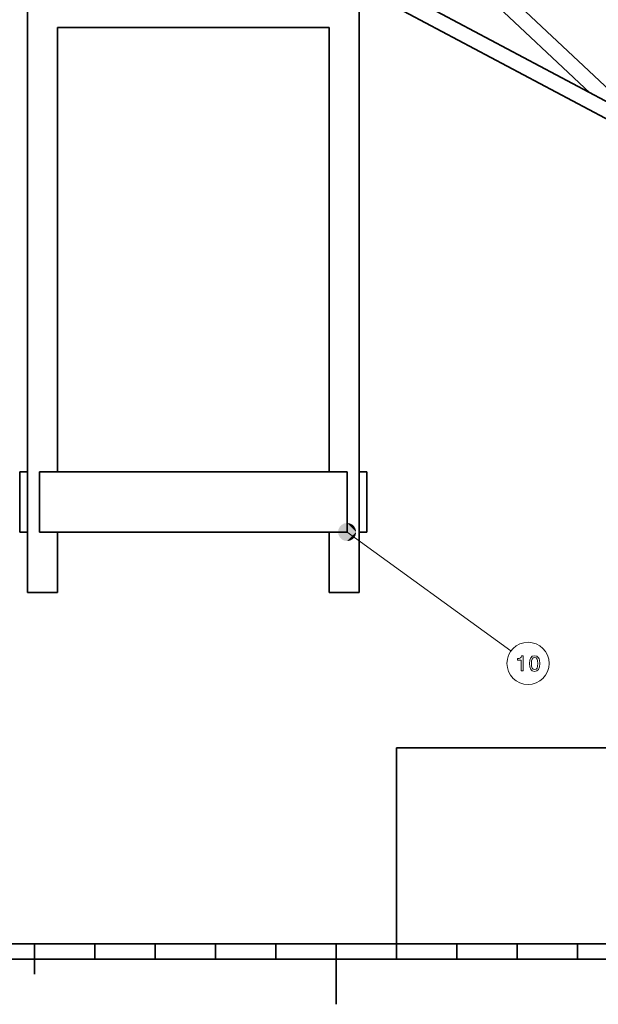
# Model space of a CAD drawing. Extents: x 0 to 420, y 0 to 297.
# Tile 10 of 39: x 158 to 253, y 0 to 163. Entities that reach past the tile are written whole.
import ezdxf

# ---------------------------------------------------------------- set-up
doc = ezdxf.new("R2010")
doc.units = 0

msp = doc.modelspace()

# ---------------------------------------------------------------- linework, layer by layer
at = {"color": 7, "lineweight": 35}
for p, q in [((257.134186, 149.768448), (211.080353, 192.942413)), ((252.078064, 151.026794), (211.080353, 189.460815)), ((191.32135, 183.331787), (397.436737, 73.738304)), ((190.128891, 181.089111), (396.244263, 71.495621)), ((158.810379, 68.257339), (158.810379, 164.422653)), ((213.810394, 68.257339), (213.810394, 164.422653)), ((208.810394, 161.882645), (163.810379, 161.882645)), ((163.810379, 88.257339), (163.810379, 161.882645)), ((208.810394, 88.257339), (208.810394, 161.882645)), ((160.810379, 88.257339), (211.810394, 88.257339)), ((160.810379, 78.257347), (211.810394, 78.257347)), ((220, 10), (220, 42.5)), ((220, 42.5), (410, 42.5)), ((10, 10), (410, 10)), ((220, 10), (410, 10)), ((220, 10), (410, 10)), ((220, 10), (410, 10)), ((110, 7.5), (310, 7.5))]:
    msp.add_line(p, q, dxfattribs=at)
at = {"color": 7, "lineweight": 35, "ltscale": 0.03175}
for p, q in [((158.810379, 88.257339), (157.54039, 88.257339)), ((213.810394, 88.257339), (215.080383, 88.257339)), ((158.810379, 78.257347), (157.54039, 78.257347)), ((213.810394, 78.257347), (215.080383, 78.257347))]:
    msp.add_line(p, q, dxfattribs=at)
at = {"color": 7, "lineweight": 35, "ltscale": 0.25}
for p, q in [((157.54039, 78.257347), (157.54039, 88.257339)), ((160.810379, 78.257347), (160.810379, 88.257339)), ((211.810394, 78.257347), (211.810394, 88.257339)), ((215.080383, 78.257347), (215.080383, 88.257339)), ((163.810379, 68.257339), (163.810379, 78.257347)), ((208.810394, 68.257339), (208.810394, 78.257347)), ((210, 10), (210, 0))]:
    msp.add_line(p, q, dxfattribs=at)
at = {"color": 7, "lineweight": 13}
msp.add_line((211.810333, 78.257332), (238.978027, 58.545784), dxfattribs=at)
at = {"color": 7, "lineweight": 35, "ltscale": 0.125}
for p, q in [((163.810379, 68.257339), (158.810379, 68.257339)), ((213.810394, 68.257339), (208.810394, 68.257339)), ((160, 10), (160, 5))]:
    msp.add_line(p, q, dxfattribs=at)
at = {"color": 7, "lineweight": 35, "ltscale": 0.0625}
for p, q in [((170, 10), (170, 7.5)), ((180, 10), (180, 7.5)), ((190, 10), (190, 7.5)), ((200, 10), (200, 7.5)), ((220, 10), (220, 7.5)), ((230, 10), (230, 7.5)), ((240, 10), (240, 7.5)), ((250, 10), (250, 7.5))]:
    msp.add_line(p, q, dxfattribs=at)
at = {"color": 7, "lineweight": 13}
for points in [[(240.664261, 55.238583), (240.992065, 55.238583), (240.992065, 57.756596), (240.747116, 57.756596), (240.682266, 57.536854), (240.552582, 57.38916), (240.354462, 57.302704), (240.080688, 57.273884), (240.080688, 57.01812), (240.664261, 57.01812)], [(242.029526, 56.459763), (242.083572, 55.894203), (242.252869, 55.490746), (242.523041, 55.245789), (242.89769, 55.166538), (243.268723, 55.245789), (243.538895, 55.490746), (243.704605, 55.894203), (243.762238, 56.459763), (243.704605, 57.021725), (243.636154, 57.245068), (243.538895, 57.428783), (243.268723, 57.67374), (242.89769, 57.756596), (242.523041, 57.67374), (242.252869, 57.425182), (242.083572, 57.021725)], [(242.375351, 56.459763), (242.404175, 56.895641), (242.494232, 57.209045), (242.656326, 57.392761), (242.89769, 57.457603), (243.135437, 57.392761), (243.297546, 57.209045), (243.387604, 56.895641), (243.416412, 56.459763), (243.387604, 56.020283), (243.297546, 55.706882), (243.135437, 55.523163), (242.89769, 55.461926), (242.656326, 55.523163), (242.494232, 55.706882), (242.404175, 56.020283)]]:
    msp.add_lwpolyline(points, close=True, dxfattribs=at)
msp.add_circle((241.8134, 56.488583), 3.503053, dxfattribs=at)
for points in [[(213.310333, 78.257332), (210.383759, 78.720856), (210.383759, 77.793808), (210.310333, 78.257332)], [(213.310333, 78.257332), (210.928665, 79.470856), (210.383759, 78.720856), (210.596817, 79.139008)], [(213.310333, 78.257332), (211.810333, 79.757332), (210.928665, 79.470856), (211.346817, 79.683914)], [(213.310333, 78.257332), (212.692017, 79.470856), (211.810333, 79.757332), (212.273865, 79.683914)], [(213.310333, 78.257332), (213.236923, 78.720856), (212.692017, 79.470856), (213.023865, 79.139008)], [(213.310333, 78.257332), (210.383759, 77.793808), (210.928665, 77.043808), (210.596817, 77.375656)], [(213.310333, 78.257332), (210.928665, 77.043808), (211.810333, 76.757332), (211.346817, 76.83075)], [(213.310333, 78.257332), (211.810333, 76.757332), (212.692017, 77.043808), (212.273865, 76.83075)], [(213.310333, 78.257332), (212.692017, 77.043808), (213.236923, 77.793808), (213.023865, 77.375656)], [(213.310333, 78.257332), (213.236923, 77.793808), (213.310333, 78.257332)]]:
    msp.add_solid(points, dxfattribs=at)

doc.saveas('drawing.dxf')
